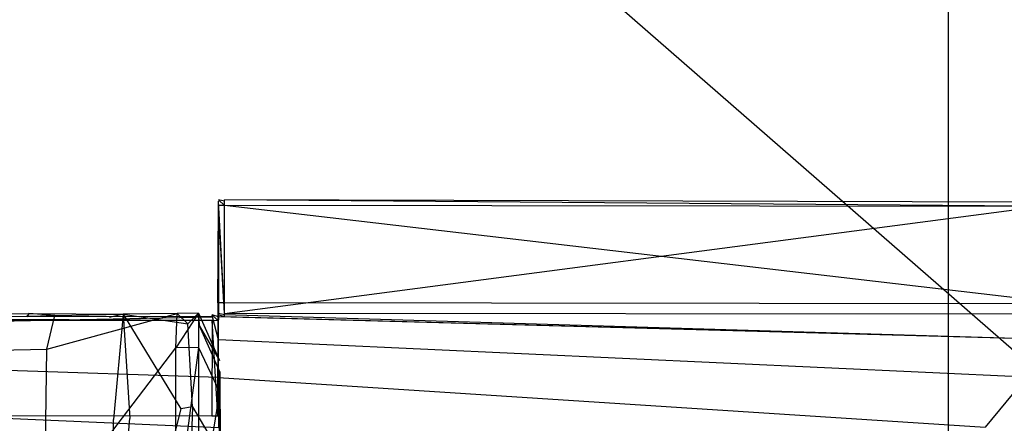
# Model space of a CAD drawing. Extents: x 0 to 0.376, y -0.701 to 0.
# Tile 43 of 62: x 0.318 to 0.356, y -0.262 to -0.246. Entities that reach past the tile are written whole.
import ezdxf

# ---------------------------------------------------------------- set-up
doc = ezdxf.new("R2010")
doc.units = 0
for name, color, linetype in [('L0_WC_N_567710__1___REPLACEMTFO', 7, 'CONTINUOUS'), ('L2_SITZ_N_567710__0___REPLACEMT', 7, 'CONTINUOUS'), ('L3_DECKEL_N_567710__0___REPLACE', 7, 'CONTINUOUS')]:
    doc.layers.add(name, color=color, linetype=linetype)

msp = doc.modelspace()

# ---------------------------------------------------------------- linework, layer by layer
at = {"layer": 'L0_WC_N_567710__1___REPLACEMTFO', "color": 8}
for points, invisible_edges in [([(0.361607, -0.263271, 0.400031), (0.18806, -0.11187, 0.400031), (0.18806, -0.263271, 0.400031), (0.361607, -0.263271, 0.400031)], 13), ([(0.18806, -0.11187, 0.400031), (0.361607, -0.263271, 0.400031), (0.361615, -0.11187, 0.400031), (0.18806, -0.11187, 0.400031)], 14), ([(0.354147, -0.111851, 0.350261), (0.286615, -0.26067, 0.350238), (0.285459, -0.111627, 0.350261), (0.354147, -0.111851, 0.350261)], 14), ([(0.354147, -0.111851, 0.350261), (0.35412, -0.263732, 0.350058), (0.286615, -0.26067, 0.350238), (0.354147, -0.111851, 0.350261)], 14), ([(0.354147, -0.111851, 0.350261), (0.358851, -0.263592, 0.350059), (0.35412, -0.263732, 0.350058), (0.354147, -0.111851, 0.350261)], 13), ([(0.358851, -0.263592, 0.350059), (0.354147, -0.111851, 0.350261), (0.35887, -0.111857, 0.350263), (0.358851, -0.263592, 0.350059)], 14), ([(0.35412, -0.263732, 0.350058), (0.286659, -0.265903, 0.350234), (0.286615, -0.26067, 0.350238), (0.35412, -0.263732, 0.350058)], 13)]:
    msp.add_3dface(points, dxfattribs=dict(at, invisible_edges=invisible_edges))
at = {"layer": 'L2_SITZ_N_567710__0___REPLACEMT', "color": 8}
for points, invisible_edges in [([(0.297171, -0.257692, 0.422435), (0.318346, -0.257525, 0.422203), (0.297318, -0.257481, 0.421445), (0.297171, -0.257692, 0.422435)], 14), ([(0.318346, -0.257525, 0.422203), (0.318265, -0.257648, 0.421436), (0.297318, -0.257481, 0.421445), (0.318346, -0.257525, 0.422203)], 14), ([(0.319041, -0.258911, 0.431342), (0.324114, -0.25752, 0.426171), (0.319357, -0.257596, 0.426011), (0.319041, -0.258911, 0.431342)], 14), ([(0.324067, -0.258852, 0.431353), (0.324114, -0.25752, 0.426171), (0.319041, -0.258911, 0.431342), (0.324067, -0.258852, 0.431353)], 14), ([(0.324114, -0.25752, 0.426171), (0.322009, -0.257542, 0.422022), (0.319357, -0.257596, 0.426011), (0.324114, -0.25752, 0.426171)], 14), ([(0.324114, -0.25752, 0.426171), (0.324535, -0.257924, 0.421211), (0.322009, -0.257542, 0.422022), (0.324114, -0.25752, 0.426171)], 14), ([(0.324067, -0.258852, 0.431353), (0.324946, -0.257507, 0.426199), (0.324114, -0.25752, 0.426171), (0.324067, -0.258852, 0.431353)], 13), ([(0.324946, -0.257507, 0.426199), (0.324067, -0.258852, 0.431353), (0.324946, -0.258841, 0.431354), (0.324946, -0.257507, 0.426199)], 14), ([(0.324946, -0.257507, 0.426199), (0.324535, -0.257924, 0.421211), (0.324114, -0.25752, 0.426171), (0.324946, -0.257507, 0.426199)], 14), ([(0.324946, -0.257507, 0.426199), (0.324977, -0.257991, 0.42107), (0.324535, -0.257924, 0.421211), (0.324946, -0.257507, 0.426199)], 14), ([(0.324946, -0.257507, 0.426199), (0.325768, -0.259356, 0.425533), (0.324977, -0.257991, 0.42107), (0.324946, -0.257507, 0.426199)], 14), ([(0.324946, -0.257507, 0.426199), (0.324946, -0.258841, 0.431354), (0.325768, -0.259356, 0.425533), (0.324946, -0.257507, 0.426199)], 14), ([(0.319041, -0.258911, 0.431342), (0.319357, -0.257596, 0.426011), (0.296874, -0.25816, 0.427207), (0.319041, -0.258911, 0.431342)], 14), ([(0.296874, -0.25816, 0.427207), (0.319357, -0.257596, 0.426011), (0.297171, -0.257692, 0.422435), (0.296874, -0.25816, 0.427207)], 14), ([(0.319357, -0.257596, 0.426011), (0.318346, -0.257525, 0.422203), (0.297171, -0.257692, 0.422435), (0.319357, -0.257596, 0.426011)], 14), ([(0.318346, -0.257525, 0.422203), (0.322009, -0.257542, 0.422022), (0.318265, -0.257648, 0.421436), (0.318346, -0.257525, 0.422203)], 14), ([(0.322009, -0.257542, 0.422022), (0.321487, -0.257675, 0.421405), (0.318265, -0.257648, 0.421436), (0.322009, -0.257542, 0.422022)], 14), ([(0.319357, -0.257596, 0.426011), (0.322009, -0.257542, 0.422022), (0.318346, -0.257525, 0.422203), (0.319357, -0.257596, 0.426011)], 14), ([(0.322009, -0.257542, 0.422022), (0.321642, -0.261643, 0.413887), (0.321487, -0.257675, 0.421405), (0.322009, -0.257542, 0.422022)], 14), ([(0.322009, -0.257542, 0.422022), (0.322272, -0.261606, 0.413876), (0.321642, -0.261643, 0.413887), (0.322009, -0.257542, 0.422022)], 14), ([(0.322009, -0.257542, 0.422022), (0.324256, -0.261237, 0.414473), (0.322272, -0.261606, 0.413876), (0.322009, -0.257542, 0.422022)], 14), ([(0.322009, -0.257542, 0.422022), (0.324535, -0.257924, 0.421211), (0.324256, -0.261237, 0.414473), (0.322009, -0.257542, 0.422022)], 14), ([(0.297534, -0.259294, 0.431517), (0.319041, -0.258911, 0.431342), (0.296874, -0.25816, 0.427207), (0.297534, -0.259294, 0.431517)], 14), ([(0.324535, -0.257924, 0.421211), (0.324711, -0.261152, 0.41461), (0.324256, -0.261237, 0.414473), (0.324535, -0.257924, 0.421211)], 13), ([(0.324711, -0.261152, 0.41461), (0.324535, -0.257924, 0.421211), (0.324977, -0.257991, 0.42107), (0.324711, -0.261152, 0.41461)], 14), ([(0.324977, -0.257991, 0.42107), (0.325773, -0.259801, 0.421233), (0.324711, -0.261152, 0.41461), (0.324977, -0.257991, 0.42107)], 14), ([(0.324977, -0.257991, 0.42107), (0.325768, -0.259356, 0.425533), (0.325773, -0.259801, 0.421233), (0.324977, -0.257991, 0.42107)], 14), ([(0.318955, -0.265551, 0.438237), (0.319041, -0.258911, 0.431342), (0.297534, -0.259294, 0.431517), (0.318955, -0.265551, 0.438237)], 14), ([(0.318955, -0.265551, 0.438237), (0.324067, -0.258852, 0.431353), (0.319041, -0.258911, 0.431342), (0.318955, -0.265551, 0.438237)], 14), ([(0.324054, -0.265551, 0.438237), (0.324067, -0.258852, 0.431353), (0.318955, -0.265551, 0.438237), (0.324054, -0.265551, 0.438237)], 14), ([(0.324054, -0.265551, 0.438237), (0.324946, -0.258841, 0.431354), (0.324067, -0.258852, 0.431353), (0.324054, -0.265551, 0.438237)], 13), ([(0.324946, -0.258841, 0.431354), (0.324054, -0.265551, 0.438237), (0.324946, -0.265551, 0.438237), (0.324946, -0.258841, 0.431354)], 14), ([(0.324946, -0.258841, 0.431354), (0.324946, -0.265551, 0.438237), (0.325766, -0.260566, 0.429856), (0.324946, -0.258841, 0.431354)], 14), ([(0.324946, -0.258841, 0.431354), (0.325766, -0.260566, 0.429856), (0.325768, -0.259356, 0.425533), (0.324946, -0.258841, 0.431354)], 14), ([(0.318955, -0.265551, 0.438237), (0.297534, -0.259294, 0.431517), (0.297296, -0.265624, 0.438214), (0.318955, -0.265551, 0.438237)], 14), ([(0.325766, -0.260566, 0.429856), (0.32577, -0.260143, 0.425277), (0.325768, -0.259356, 0.425533), (0.325766, -0.260566, 0.429856)], 14), ([(0.32577, -0.260143, 0.425277), (0.325773, -0.259801, 0.421233), (0.325768, -0.259356, 0.425533), (0.32577, -0.260143, 0.425277)], 14), ([(0.325773, -0.259801, 0.421233), (0.325784, -0.262967, 0.415517), (0.324711, -0.261152, 0.41461), (0.325773, -0.259801, 0.421233)], 14), ([(0.325773, -0.259801, 0.421233), (0.32577, -0.260143, 0.425277), (0.325774, -0.260569, 0.421327), (0.325773, -0.259801, 0.421233)], 13), ([(0.325774, -0.260569, 0.421327), (0.325784, -0.262967, 0.415517), (0.325773, -0.259801, 0.421233), (0.325774, -0.260569, 0.421327)], 14), ([(0.32577, -0.260143, 0.425277), (0.325766, -0.260566, 0.429856), (0.325768, -0.261293, 0.429245), (0.32577, -0.260143, 0.425277)], 13), ([(0.32577, -0.260143, 0.425277), (0.325768, -0.261293, 0.429245), (0.325776, -0.263578, 0.425501), (0.32577, -0.260143, 0.425277)], 14), ([(0.325776, -0.263578, 0.425501), (0.325774, -0.260569, 0.421327), (0.32577, -0.260143, 0.425277), (0.325776, -0.263578, 0.425501)], 14), ([(0.325766, -0.260566, 0.429856), (0.324946, -0.265551, 0.438237), (0.325772, -0.266686, 0.435475), (0.325766, -0.260566, 0.429856)], 14), ([(0.325772, -0.266686, 0.435475), (0.325768, -0.261293, 0.429245), (0.325766, -0.260566, 0.429856), (0.325772, -0.266686, 0.435475)], 14), ([(0.325774, -0.260569, 0.421327), (0.325776, -0.263578, 0.425501), (0.325781, -0.263742, 0.419356), (0.325774, -0.260569, 0.421327)], 13), ([(0.325781, -0.263742, 0.419356), (0.325784, -0.263713, 0.415926), (0.325774, -0.260569, 0.421327), (0.325781, -0.263742, 0.419356)], 14), ([(0.325784, -0.262967, 0.415517), (0.325774, -0.260569, 0.421327), (0.325784, -0.263713, 0.415926), (0.325784, -0.262967, 0.415517)], 13), ([(0.324256, -0.261237, 0.414473), (0.322288, -0.269041, 0.408386), (0.322272, -0.261606, 0.413876), (0.324256, -0.261237, 0.414473)], 14), ([(0.324423, -0.269041, 0.408386), (0.322288, -0.269041, 0.408386), (0.324256, -0.261237, 0.414473), (0.324423, -0.269041, 0.408386)], 14), ([(0.324711, -0.261152, 0.41461), (0.324423, -0.269041, 0.408386), (0.324256, -0.261237, 0.414473), (0.324711, -0.261152, 0.41461)], 14), ([(0.324995, -0.269041, 0.408386), (0.324423, -0.269041, 0.408386), (0.324711, -0.261152, 0.41461), (0.324995, -0.269041, 0.408386)], 14), ([(0.324711, -0.261152, 0.41461), (0.325784, -0.262967, 0.415517), (0.324995, -0.269041, 0.408386), (0.324711, -0.261152, 0.41461)], 14), ([(0.325776, -0.266682, 0.430776), (0.325768, -0.261293, 0.429245), (0.325774, -0.267148, 0.434355), (0.325776, -0.266682, 0.430776)], 13), ([(0.325768, -0.261293, 0.429245), (0.325776, -0.266682, 0.430776), (0.325776, -0.263578, 0.425501), (0.325768, -0.261293, 0.429245)], 14), ([(0.325768, -0.261293, 0.429245), (0.325772, -0.266686, 0.435475), (0.325774, -0.267148, 0.434355), (0.325768, -0.261293, 0.429245)], 13), ([(0.322272, -0.261606, 0.413876), (0.321659, -0.269058, 0.408415), (0.321642, -0.261643, 0.413887), (0.322272, -0.261606, 0.413876)], 13), ([(0.321659, -0.269058, 0.408415), (0.322272, -0.261606, 0.413876), (0.322288, -0.269041, 0.408386), (0.321659, -0.269058, 0.408415)], 14)]:
    msp.add_3dface(points, dxfattribs=dict(at, invisible_edges=invisible_edges))
at = {"layer": 'L3_DECKEL_N_567710__0___REPLACE', "color": 8}
for points, invisible_edges in [([(0.325718, -0.253323, 0.420191), (0.325719, -0.253149, 0.420474), (0.325719, -0.253095, 0.420246), (0.325718, -0.253323, 0.420191)], 14), ([(0.325719, -0.253095, 0.420246), (0.325952, -0.253323, 0.420189), (0.325718, -0.253323, 0.420191), (0.325719, -0.253095, 0.420246)], 13), ([(0.325719, -0.253149, 0.420474), (0.325718, -0.253323, 0.420191), (0.325718, -0.253377, 0.42042), (0.325719, -0.253149, 0.420474)], 13), ([(0.325718, -0.253377, 0.42042), (0.325719, -0.257519, 0.438773), (0.325719, -0.253149, 0.420474), (0.325718, -0.253377, 0.42042)], 14), ([(0.325952, -0.253323, 0.420189), (0.325719, -0.253095, 0.420246), (0.325953, -0.253095, 0.420245), (0.325952, -0.253323, 0.420189)], 14), ([(0.325719, -0.253095, 0.420246), (0.325953, -0.25315, 0.420472), (0.325953, -0.253095, 0.420245), (0.325719, -0.253095, 0.420246)], 13), ([(0.325953, -0.25315, 0.420472), (0.325719, -0.253095, 0.420246), (0.325719, -0.253149, 0.420474), (0.325953, -0.25315, 0.420472)], 14), ([(0.325719, -0.253149, 0.420474), (0.325953, -0.25752, 0.438773), (0.325953, -0.25315, 0.420472), (0.325719, -0.253149, 0.420474)], 13), ([(0.325953, -0.25752, 0.438773), (0.325719, -0.253149, 0.420474), (0.325719, -0.257519, 0.438773), (0.325953, -0.25752, 0.438773)], 14), ([(0.325953, -0.253095, 0.420245), (0.358935, -0.253366, 0.419947), (0.325952, -0.253323, 0.420189), (0.325953, -0.253095, 0.420245)], 13), ([(0.358935, -0.253366, 0.419947), (0.325953, -0.253095, 0.420245), (0.358949, -0.253138, 0.420003), (0.358935, -0.253366, 0.419947)], 14), ([(0.325953, -0.253095, 0.420245), (0.358944, -0.253194, 0.420234), (0.358949, -0.253138, 0.420003), (0.325953, -0.253095, 0.420245)], 13), ([(0.358944, -0.253194, 0.420234), (0.325953, -0.253095, 0.420245), (0.325953, -0.25315, 0.420472), (0.358944, -0.253194, 0.420234)], 14), ([(0.325953, -0.25752, 0.438773), (0.358944, -0.253194, 0.420234), (0.325953, -0.25315, 0.420472), (0.325953, -0.25752, 0.438773)], 14), ([(0.325953, -0.25752, 0.438773), (0.35855, -0.25755, 0.438276), (0.358944, -0.253194, 0.420234), (0.325953, -0.25752, 0.438773)], 13), ([(0.325718, -0.253323, 0.420191), (0.325936, -0.25711, 0.419282), (0.325702, -0.25711, 0.419284), (0.325718, -0.253323, 0.420191)], 13), ([(0.325702, -0.25711, 0.419284), (0.325718, -0.253377, 0.42042), (0.325718, -0.253323, 0.420191), (0.325702, -0.25711, 0.419284)], 14), ([(0.325702, -0.257164, 0.419512), (0.325718, -0.257744, 0.438708), (0.325718, -0.253377, 0.42042), (0.325702, -0.257164, 0.419512)], 14), ([(0.325718, -0.253377, 0.42042), (0.325702, -0.25711, 0.419284), (0.325702, -0.257164, 0.419512), (0.325718, -0.253377, 0.42042)], 13), ([(0.325936, -0.25711, 0.419282), (0.325718, -0.253323, 0.420191), (0.325952, -0.253323, 0.420189), (0.325936, -0.25711, 0.419282)], 14), ([(0.325719, -0.257519, 0.438773), (0.325718, -0.253377, 0.42042), (0.325718, -0.257744, 0.438708), (0.325719, -0.257519, 0.438773)], 13), ([(0.325952, -0.253323, 0.420189), (0.358697, -0.257142, 0.419029), (0.325936, -0.25711, 0.419282), (0.325952, -0.253323, 0.420189)], 13), ([(0.358697, -0.257142, 0.419029), (0.325952, -0.253323, 0.420189), (0.358935, -0.253366, 0.419947), (0.358697, -0.257142, 0.419029)], 14), ([(0.325718, -0.257744, 0.438708), (0.325702, -0.257164, 0.419512), (0.325695, -0.261458, 0.437542), (0.325718, -0.257744, 0.438708)], 13), ([(0.325718, -0.257744, 0.438708), (0.325719, -0.257574, 0.439007), (0.325719, -0.257519, 0.438773), (0.325718, -0.257744, 0.438708)], 14), ([(0.325719, -0.257519, 0.438773), (0.325953, -0.257574, 0.439002), (0.325953, -0.25752, 0.438773), (0.325719, -0.257519, 0.438773)], 13), ([(0.325953, -0.257574, 0.439002), (0.325719, -0.257519, 0.438773), (0.325719, -0.257574, 0.439007), (0.325953, -0.257574, 0.439002)], 14), ([(0.35855, -0.25755, 0.438276), (0.325953, -0.25752, 0.438773), (0.325953, -0.257574, 0.439002), (0.35855, -0.25755, 0.438276)], 14), ([(0.281813, -0.25856, 0.442582), (0.325487, -0.257652, 0.439232), (0.281841, -0.257666, 0.440041), (0.281813, -0.25856, 0.442582)], 14), ([(0.325719, -0.25855, 0.441769), (0.325487, -0.257652, 0.439232), (0.281813, -0.25856, 0.442582), (0.325719, -0.25855, 0.441769)], 14), ([(0.325459, -0.261512, 0.437772), (0.281824, -0.261482, 0.438449), (0.281843, -0.257809, 0.439742), (0.325459, -0.261512, 0.437772)], 14), ([(0.325487, -0.257652, 0.439232), (0.281844, -0.257588, 0.43982), (0.281841, -0.257666, 0.440041), (0.325487, -0.257652, 0.439232)], 14), ([(0.281844, -0.257588, 0.43982), (0.325483, -0.257797, 0.438937), (0.281843, -0.257809, 0.439742), (0.281844, -0.257588, 0.43982)], 13), ([(0.325483, -0.257797, 0.438937), (0.325459, -0.261512, 0.437772), (0.281843, -0.257809, 0.439742), (0.325483, -0.257797, 0.438937)], 14), ([(0.325483, -0.257797, 0.438937), (0.281844, -0.257588, 0.43982), (0.325483, -0.257574, 0.439011), (0.325483, -0.257797, 0.438937)], 14), ([(0.281844, -0.257588, 0.43982), (0.325487, -0.257652, 0.439232), (0.325483, -0.257574, 0.439011), (0.281844, -0.257588, 0.43982)], 13), ([(0.325483, -0.257797, 0.438937), (0.325695, -0.261512, 0.437768), (0.325459, -0.261512, 0.437772), (0.325483, -0.257797, 0.438937)], 13), ([(0.325483, -0.257574, 0.439011), (0.325717, -0.257802, 0.438935), (0.325483, -0.257797, 0.438937), (0.325483, -0.257574, 0.439011)], 13), ([(0.325717, -0.257802, 0.438935), (0.325483, -0.257574, 0.439011), (0.325719, -0.257574, 0.439007), (0.325717, -0.257802, 0.438935)], 14), ([(0.325483, -0.257574, 0.439011), (0.325719, -0.257652, 0.439228), (0.325719, -0.257574, 0.439007), (0.325483, -0.257574, 0.439011)], 13), ([(0.325719, -0.257652, 0.439228), (0.325483, -0.257574, 0.439011), (0.325487, -0.257652, 0.439232), (0.325719, -0.257652, 0.439228)], 14), ([(0.325695, -0.261512, 0.437768), (0.325483, -0.257797, 0.438937), (0.325717, -0.257802, 0.438935), (0.325695, -0.261512, 0.437768)], 14), ([(0.325487, -0.257652, 0.439232), (0.325719, -0.25855, 0.441769), (0.325719, -0.257652, 0.439228), (0.325487, -0.257652, 0.439232)], 13), ([(0.325695, -0.261458, 0.437542), (0.325717, -0.257802, 0.438935), (0.325718, -0.257744, 0.438708), (0.325695, -0.261458, 0.437542)], 14), ([(0.325717, -0.257802, 0.438935), (0.325695, -0.261458, 0.437542), (0.325695, -0.261512, 0.437768), (0.325717, -0.257802, 0.438935)], 13), ([(0.325719, -0.257574, 0.439007), (0.325718, -0.257744, 0.438708), (0.325717, -0.257802, 0.438935), (0.325719, -0.257574, 0.439007)], 13), ([(0.325719, -0.257574, 0.439007), (0.325953, -0.257653, 0.439223), (0.325953, -0.257574, 0.439002), (0.325719, -0.257574, 0.439007)], 13), ([(0.325953, -0.257653, 0.439223), (0.325719, -0.257574, 0.439007), (0.325719, -0.257652, 0.439228), (0.325953, -0.257653, 0.439223)], 14), ([(0.325719, -0.257652, 0.439228), (0.358173, -0.258533, 0.441043), (0.325953, -0.257653, 0.439223), (0.325719, -0.257652, 0.439228)], 13), ([(0.358173, -0.258533, 0.441043), (0.325719, -0.257652, 0.439228), (0.325719, -0.25855, 0.441769), (0.358173, -0.258533, 0.441043)], 14), ([(0.325953, -0.257574, 0.439002), (0.358173, -0.258533, 0.441043), (0.35855, -0.25755, 0.438276), (0.325953, -0.257574, 0.439002)], 13), ([(0.358173, -0.258533, 0.441043), (0.325953, -0.257574, 0.439002), (0.325953, -0.257653, 0.439223), (0.358173, -0.258533, 0.441043)], 14), ([(0.325719, -0.26001, 0.443912), (0.281813, -0.25856, 0.442582), (0.281789, -0.260018, 0.444726), (0.325719, -0.26001, 0.443912)], 14), ([(0.281813, -0.25856, 0.442582), (0.325719, -0.26001, 0.443912), (0.325719, -0.25855, 0.441769), (0.281813, -0.25856, 0.442582)], 13), ([(0.325719, -0.25855, 0.441769), (0.357177, -0.259999, 0.443207), (0.358173, -0.258533, 0.441043), (0.325719, -0.25855, 0.441769)], 13), ([(0.357177, -0.259999, 0.443207), (0.325719, -0.25855, 0.441769), (0.325719, -0.26001, 0.443912), (0.357177, -0.259999, 0.443207)], 14), ([(0.325719, -0.261956, 0.445436), (0.281789, -0.260018, 0.444726), (0.281772, -0.261962, 0.446251), (0.325719, -0.261956, 0.445436)], 13), ([(0.281789, -0.260018, 0.444726), (0.325719, -0.261956, 0.445436), (0.325719, -0.26001, 0.443912), (0.281789, -0.260018, 0.444726)], 14), ([(0.325719, -0.26001, 0.443912), (0.355563, -0.261948, 0.444769), (0.357177, -0.259999, 0.443207), (0.325719, -0.26001, 0.443912)], 14), ([(0.355563, -0.261948, 0.444769), (0.325719, -0.26001, 0.443912), (0.325719, -0.261956, 0.445436), (0.355563, -0.261948, 0.444769)], 13), ([(0.361003, -0.262551, 0.44463), (0.357177, -0.259999, 0.443207), (0.355563, -0.261948, 0.444769), (0.361003, -0.262551, 0.44463)], 13)]:
    msp.add_3dface(points, dxfattribs=dict(at, invisible_edges=invisible_edges))

doc.saveas('drawing.dxf')
